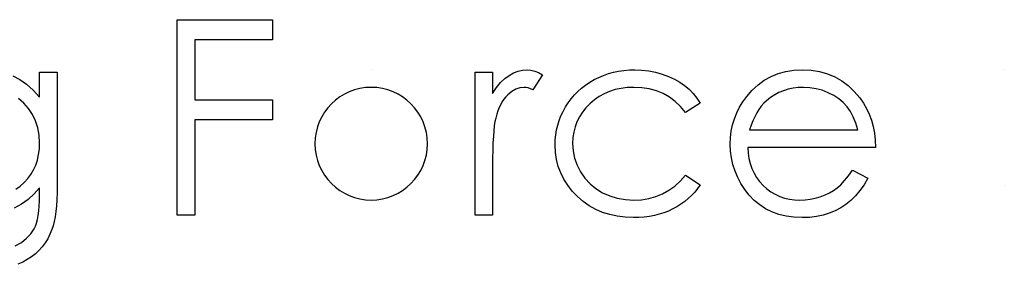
# Model space of a CAD drawing. Header units: inches. Extents: x 7.3 to 43.3, y -43.5 to -20.4.
# Tile 96 of 136: x 36.907 to 37.602, y -37.849 to -37.676. Entities that reach past the tile are written whole.
import ezdxf

# ---------------------------------------------------------------- set-up
doc = ezdxf.new("R2010")
doc.units = ezdxf.units.IN
doc.header["$LTSCALE"] = 0.5
doc.header["$MEASUREMENT"] = 0

msp = doc.modelspace()

# ---------------------------------------------------------------- linework, layer by layer
at = {"color": 7, "linetype": 'Continuous'}
for p, q in [((37.01825, -37.67626), (37.08538, -37.67626)), ((37.01825, -37.81405), (37.01825, -37.67626)), ((37.08538, -37.67626), (37.08538, -37.67626)), ((37.08538, -37.67626), (37.08538, -37.69039)), ((37.08538, -37.69039), (37.03061, -37.69039)), ((37.03061, -37.69039), (37.03061, -37.69039)), ((37.03061, -37.69039), (37.03061, -37.73279)), ((37.08538, -37.69039), (37.08538, -37.69039)), ((36.92108, -37.71336), (36.93345, -37.71336)), ((36.92108, -37.73097), (36.92108, -37.71336)), ((36.93345, -37.71336), (36.93345, -37.71336)), ((36.93345, -37.71336), (36.93345, -37.79327)), ((37.15521, -37.71159), (37.15521, -37.71159)), ((37.22847, -37.71336), (37.24084, -37.71336)), ((37.22847, -37.81405), (37.22847, -37.71336)), ((37.24084, -37.71336), (37.24084, -37.71336)), ((37.24084, -37.71336), (37.24084, -37.72818)), ((37.24951, -37.71777), (37.25254, -37.71551)), ((37.25254, -37.71551), (37.25566, -37.7138)), ((37.25566, -37.7138), (37.25887, -37.71256)), ((37.25887, -37.71256), (37.26209, -37.71184)), ((37.26209, -37.71184), (37.26541, -37.71159)), ((37.26541, -37.71159), (37.26541, -37.71159)), ((37.26541, -37.71159), (37.26797, -37.71181)), ((37.26797, -37.71181), (37.27062, -37.71244)), ((37.27617, -37.71504), (37.26938, -37.72575)), ((37.27062, -37.71244), (37.27336, -37.71352)), ((37.27336, -37.71352), (37.27617, -37.71504)), ((37.27617, -37.71504), (37.27617, -37.71504)), ((37.31584, -37.71689), (37.31921, -37.71548)), ((37.31921, -37.71548), (37.32266, -37.71429)), ((37.32266, -37.71429), (37.32622, -37.71333)), ((37.32622, -37.71333), (37.32986, -37.71256)), ((37.32986, -37.71256), (37.33359, -37.71203)), ((37.33359, -37.71203), (37.33742, -37.7117)), ((37.33742, -37.7117), (37.34137, -37.71159)), ((37.34137, -37.71159), (37.34137, -37.71159)), ((37.34137, -37.71159), (37.34631, -37.71178)), ((37.34631, -37.71178), (37.3512, -37.71236)), ((37.3512, -37.71236), (37.35597, -37.7133)), ((37.35597, -37.7133), (37.36067, -37.71465)), ((37.36067, -37.71465), (37.36514, -37.71631)), ((37.43746, -37.71628), (37.44254, -37.71424)), ((37.44254, -37.71424), (37.44792, -37.71275)), ((37.44792, -37.71275), (37.45361, -37.71189)), ((37.45361, -37.71189), (37.45962, -37.71159)), ((37.45962, -37.71159), (37.45962, -37.71159)), ((37.45962, -37.71159), (37.46581, -37.71189)), ((37.46581, -37.71189), (37.47169, -37.71283)), ((37.47169, -37.71283), (37.47723, -37.71438)), ((37.47723, -37.71438), (37.48245, -37.71653)), ((36.90226, -37.71587), (36.90709, -37.71841)), ((36.90709, -37.71841), (36.91186, -37.72177)), ((36.91186, -37.72177), (36.9165, -37.72597)), ((37.24366, -37.72409), (37.24655, -37.72062)), ((37.24655, -37.72062), (37.24951, -37.71777)), ((37.30369, -37.72448), (37.30648, -37.72233)), ((37.30648, -37.72233), (37.30946, -37.72034)), ((37.30946, -37.72034), (37.31258, -37.71852)), ((37.31258, -37.71852), (37.31584, -37.71689)), ((37.36514, -37.71631), (37.36928, -37.71819)), ((37.36928, -37.71819), (37.37303, -37.72031)), ((37.37303, -37.72031), (37.37645, -37.72266)), ((37.4241, -37.72597), (37.42824, -37.72213)), ((37.42824, -37.72213), (37.43268, -37.71893)), ((37.43268, -37.71893), (37.43746, -37.71628)), ((37.48245, -37.71653), (37.48736, -37.71932)), ((37.48736, -37.71932), (37.49195, -37.72274)), ((36.9165, -37.72597), (36.92108, -37.73097)), ((37.24084, -37.72818), (37.24366, -37.72409)), ((37.24084, -37.72818), (37.24084, -37.72818)), ((37.25152, -37.72926), (37.25017, -37.73066)), ((37.25434, -37.72694), (37.25152, -37.72926)), ((37.25718, -37.72528), (37.25434, -37.72694)), ((37.26011, -37.72429), (37.25718, -37.72528)), ((37.26306, -37.72396), (37.26011, -37.72429)), ((37.26441, -37.72407), (37.26306, -37.72396)), ((37.26306, -37.72396), (37.26306, -37.72396)), ((37.26593, -37.7244), (37.26441, -37.72407)), ((37.26759, -37.72498), (37.26593, -37.7244)), ((37.26938, -37.72575), (37.26759, -37.72498)), ((37.26938, -37.72575), (37.26938, -37.72575)), ((37.29638, -37.73196), (37.29864, -37.72928)), ((37.29864, -37.72928), (37.3011, -37.7268)), ((37.3011, -37.7268), (37.30369, -37.72448)), ((37.31973, -37.72845), (37.31617, -37.73044)), ((37.32348, -37.72683), (37.31973, -37.72845)), ((37.32743, -37.72558), (37.32348, -37.72683)), ((37.33157, -37.72467), (37.32743, -37.72558)), ((37.33593, -37.72415), (37.33157, -37.72467)), ((37.34046, -37.72396), (37.33593, -37.72415)), ((37.34612, -37.72423), (37.34046, -37.72396)), ((37.34046, -37.72396), (37.34046, -37.72396)), ((37.35145, -37.72506), (37.34612, -37.72423)), ((37.3565, -37.72644), (37.35145, -37.72506)), ((37.36125, -37.72837), (37.3565, -37.72644)), ((37.36566, -37.73086), (37.36125, -37.72837)), ((37.37645, -37.72266), (37.37957, -37.72528)), ((37.37957, -37.72528), (37.38244, -37.72823)), ((37.38244, -37.72823), (37.38509, -37.73155)), ((37.42026, -37.73036), (37.4241, -37.72597)), ((37.44, -37.72926), (37.4371, -37.73119)), ((37.44303, -37.72765), (37.44, -37.72926)), ((37.44624, -37.7263), (37.44303, -37.72765)), ((37.44952, -37.72528), (37.44624, -37.7263)), ((37.45297, -37.72454), (37.44952, -37.72528)), ((37.45656, -37.72409), (37.45297, -37.72454)), ((37.46026, -37.72396), (37.45656, -37.72409)), ((37.46479, -37.72418), (37.46026, -37.72396)), ((37.46026, -37.72396), (37.46026, -37.72396)), ((37.4692, -37.72489), (37.46479, -37.72418)), ((37.47354, -37.72605), (37.4692, -37.72489)), ((37.47773, -37.72771), (37.47354, -37.72605)), ((37.48168, -37.72972), (37.47773, -37.72771)), ((37.49195, -37.72274), (37.49623, -37.72677)), ((37.49623, -37.72677), (37.50017, -37.73141)), ((36.91004, -37.73513), (36.90626, -37.73188)), ((36.91333, -37.73886), (36.91004, -37.73513)), ((36.92108, -37.73097), (36.92108, -37.73097)), ((37.03061, -37.73279), (37.03061, -37.73279)), ((37.03061, -37.73279), (37.08538, -37.73279)), ((37.08538, -37.73279), (37.08538, -37.73279)), ((37.08538, -37.73279), (37.08538, -37.74692)), ((37.24664, -37.73599), (37.24562, -37.73814)), ((37.24774, -37.73403), (37.24664, -37.73599)), ((37.2489, -37.73226), (37.24774, -37.73403)), ((37.25017, -37.73066), (37.2489, -37.73226)), ((37.29235, -37.73778), (37.29428, -37.73478)), ((37.29428, -37.73478), (37.29638, -37.73196)), ((37.30963, -37.73547), (37.30676, -37.73842)), ((37.3128, -37.73276), (37.30963, -37.73547)), ((37.31617, -37.73044), (37.3128, -37.73276)), ((37.36977, -37.73389), (37.36566, -37.73086)), ((37.37361, -37.73748), (37.36977, -37.73389)), ((37.38747, -37.73519), (37.37712, -37.74162)), ((37.38509, -37.73155), (37.38747, -37.73519)), ((37.41518, -37.73801), (37.41756, -37.73411)), ((37.41756, -37.73411), (37.42026, -37.73036)), ((37.42026, -37.73036), (37.42026, -37.73036)), ((37.43238, -37.73522), (37.43058, -37.73726)), ((37.43431, -37.7334), (37.43238, -37.73522)), ((37.4371, -37.73119), (37.43431, -37.7334)), ((37.43431, -37.7334), (37.43431, -37.7334)), ((37.48521, -37.73204), (37.48168, -37.72972)), ((37.48836, -37.73467), (37.48521, -37.73204)), ((37.49106, -37.73759), (37.48836, -37.73467)), ((37.50017, -37.73141), (37.50017, -37.73141)), ((37.50017, -37.73141), (37.50271, -37.73502)), ((37.50271, -37.73502), (37.50489, -37.73883)), ((36.91609, -37.74306), (36.91333, -37.73886)), ((36.91827, -37.74761), (36.91609, -37.74306)), ((37.24382, -37.74297), (37.24305, -37.74565)), ((37.24468, -37.74046), (37.24382, -37.74297)), ((37.24562, -37.73814), (37.24468, -37.74046)), ((37.28915, -37.74408), (37.29064, -37.7409)), ((37.29064, -37.7409), (37.29235, -37.73778)), ((37.30427, -37.74154), (37.30215, -37.7448)), ((37.30676, -37.73842), (37.30427, -37.74154)), ((37.37712, -37.74162), (37.37361, -37.73748)), ((37.37712, -37.74162), (37.37712, -37.74162)), ((37.41157, -37.74615), (37.41319, -37.74201)), ((37.41319, -37.74201), (37.41518, -37.73801)), ((37.42736, -37.74195), (37.42592, -37.74466)), ((37.4289, -37.7395), (37.42736, -37.74195)), ((37.43058, -37.73726), (37.4289, -37.7395)), ((37.49344, -37.7409), (37.49106, -37.73759)), ((37.49551, -37.74474), (37.49344, -37.7409)), ((37.50489, -37.73883), (37.50677, -37.74289)), ((37.50677, -37.74289), (37.50829, -37.74714)), ((36.91984, -37.7525), (36.91827, -37.74761)), ((37.08538, -37.74692), (37.03061, -37.74692)), ((37.03061, -37.74692), (37.03061, -37.74692)), ((37.03061, -37.74692), (37.03061, -37.81405)), ((37.08538, -37.74692), (37.08538, -37.74692)), ((37.24252, -37.74805), (37.24208, -37.75101)), ((37.24305, -37.74565), (37.24252, -37.74805)), ((37.24305, -37.74565), (37.24305, -37.74565)), ((37.28685, -37.75065), (37.28788, -37.74734)), ((37.28788, -37.74734), (37.28915, -37.74408)), ((37.30044, -37.74822), (37.29908, -37.75178)), ((37.30215, -37.7448), (37.30044, -37.74822)), ((37.4103, -37.75043), (37.41157, -37.74615)), ((37.42459, -37.74756), (37.42341, -37.75065)), ((37.42592, -37.74466), (37.42459, -37.74756)), ((37.4973, -37.7491), (37.49551, -37.74474)), ((37.49876, -37.75399), (37.4973, -37.7491)), ((37.50829, -37.74714), (37.5095, -37.75161)), ((36.92078, -37.75766), (36.91984, -37.7525)), ((37.2417, -37.75451), (37.24139, -37.75857)), ((37.24208, -37.75101), (37.2417, -37.75451)), ((37.28547, -37.75747), (37.28603, -37.75402)), ((37.28603, -37.75402), (37.28685, -37.75065)), ((37.29814, -37.75551), (37.29756, -37.7594)), ((37.29908, -37.75178), (37.29814, -37.75551)), ((37.40886, -37.75934), (37.40939, -37.75482)), ((37.40939, -37.75482), (37.4103, -37.75043)), ((37.42341, -37.75065), (37.42233, -37.75399)), ((37.42233, -37.75399), (37.42233, -37.75399)), ((37.42233, -37.75399), (37.49876, -37.75399)), ((37.5095, -37.75161), (37.51039, -37.75631)), ((37.51039, -37.75631), (37.51091, -37.76122)), ((36.92108, -37.76315), (36.92078, -37.75766)), ((36.92092, -37.76738), (36.92108, -37.76315)), ((36.92108, -37.76315), (36.92108, -37.76315)), ((37.24114, -37.76315), (37.24098, -37.76829)), ((37.24139, -37.75857), (37.24114, -37.76315)), ((37.28501, -37.76453), (37.28512, -37.76097)), ((37.28512, -37.76097), (37.28547, -37.75747)), ((37.29756, -37.7594), (37.29737, -37.76343)), ((37.29737, -37.76343), (37.29737, -37.76343)), ((37.29737, -37.76343), (37.29773, -37.7687)), ((37.40867, -37.76398), (37.40886, -37.75934)), ((37.40889, -37.76892), (37.40867, -37.76398)), ((37.40867, -37.76398), (37.40867, -37.76398)), ((37.51091, -37.76122), (37.51113, -37.76635)), ((36.92039, -37.77138), (36.92092, -37.76738)), ((37.24098, -37.76829), (37.24087, -37.77397)), ((37.28525, -37.76978), (37.28501, -37.76453)), ((37.28501, -37.76453), (37.28501, -37.76453)), ((37.286, -37.77483), (37.28525, -37.76978)), ((37.29773, -37.7687), (37.29878, -37.77381)), ((37.4095, -37.77375), (37.40889, -37.76892)), ((37.51113, -37.76635), (37.42103, -37.76635)), ((37.42103, -37.76635), (37.42103, -37.76635)), ((37.42103, -37.76635), (37.42128, -37.77033)), ((37.42128, -37.77033), (37.42183, -37.77414)), ((37.51113, -37.76635), (37.51113, -37.76635)), ((36.91838, -37.77878), (36.91957, -37.77519)), ((36.91957, -37.77519), (36.92039, -37.77138)), ((37.24087, -37.77397), (37.24084, -37.78021)), ((37.28721, -37.77966), (37.286, -37.77483)), ((37.29878, -37.77381), (37.30055, -37.77878)), ((37.41054, -37.77842), (37.4095, -37.77375)), ((37.42183, -37.77414), (37.42272, -37.77775)), ((37.42272, -37.77775), (37.42393, -37.78118)), ((36.91496, -37.78532), (36.91683, -37.78214)), ((36.91683, -37.78214), (36.91838, -37.77878)), ((37.24084, -37.78021), (37.24084, -37.78021)), ((37.24084, -37.78021), (37.24084, -37.81405)), ((37.28895, -37.78432), (37.28721, -37.77966)), ((37.29116, -37.78877), (37.28895, -37.78432)), ((37.30055, -37.77878), (37.303, -37.78358)), ((37.303, -37.78358), (37.30609, -37.78802)), ((37.41204, -37.78297), (37.41054, -37.77842)), ((37.41391, -37.78742), (37.41204, -37.78297)), ((37.42393, -37.78118), (37.42542, -37.78441)), ((37.42542, -37.78441), (37.42724, -37.78747)), ((37.49203, -37.78631), (37.49484, -37.78225)), ((37.49484, -37.78225), (37.50583, -37.78802)), ((36.90739, -37.79354), (36.91021, -37.79106)), ((36.91021, -37.79106), (36.91275, -37.7883)), ((36.91275, -37.7883), (36.91496, -37.78532)), ((37.29387, -37.79299), (37.29116, -37.78877)), ((37.30609, -37.78802), (37.30971, -37.79197)), ((37.30971, -37.79197), (37.31382, -37.79536)), ((37.3695, -37.79352), (37.37345, -37.78993)), ((37.37345, -37.78993), (37.37712, -37.78579)), ((37.37712, -37.78579), (37.37712, -37.78579)), ((37.37712, -37.78579), (37.38747, -37.79258)), ((37.4162, -37.79172), (37.41391, -37.78742)), ((37.41894, -37.79589), (37.4162, -37.79172)), ((37.42724, -37.78747), (37.4294, -37.79034)), ((37.4294, -37.79034), (37.43185, -37.79305)), ((37.48667, -37.7926), (37.4893, -37.78973)), ((37.4893, -37.78973), (37.49203, -37.78631)), ((37.50583, -37.78802), (37.50313, -37.79263)), ((37.50583, -37.78802), (37.50583, -37.78802)), ((36.90433, -37.7957), (36.90739, -37.79354)), ((36.92108, -37.79476), (36.91722, -37.79915)), ((36.92108, -37.79997), (36.92108, -37.79476)), ((36.92108, -37.79476), (36.92108, -37.79476)), ((36.9334, -37.79837), (36.93323, -37.80312)), ((36.93345, -37.79327), (36.9334, -37.79837)), ((36.93345, -37.79327), (36.93345, -37.79327)), ((37.29704, -37.79705), (37.29387, -37.79299)), ((37.30074, -37.80089), (37.29704, -37.79705)), ((37.31382, -37.79536), (37.31849, -37.79824)), ((37.31849, -37.79824), (37.32357, -37.80053)), ((37.36089, -37.79904), (37.36533, -37.79655)), ((37.36533, -37.79655), (37.3695, -37.79352)), ((37.38355, -37.79779), (37.38134, -37.80017)), ((37.38559, -37.79525), (37.38355, -37.79779)), ((37.38747, -37.79258), (37.38559, -37.79525)), ((37.38747, -37.79258), (37.38747, -37.79258)), ((37.42208, -37.79992), (37.41894, -37.79589)), ((37.43185, -37.79305), (37.43456, -37.79548)), ((37.43456, -37.79548), (37.4374, -37.7976)), ((37.4374, -37.7976), (37.44041, -37.79939)), ((37.47561, -37.79984), (37.47872, -37.79835)), ((37.47872, -37.79835), (37.48157, -37.79669)), ((37.48157, -37.79669), (37.48416, -37.79484)), ((37.48416, -37.79484), (37.48667, -37.7926)), ((37.50023, -37.79677), (37.49714, -37.80047)), ((37.50313, -37.79263), (37.50023, -37.79677)), ((36.91297, -37.80301), (36.9083, -37.80632)), ((36.91722, -37.79915), (36.91297, -37.80301)), ((36.92084, -37.8077), (36.92103, -37.80398)), ((36.92103, -37.80398), (36.92108, -37.79997)), ((36.92108, -37.79997), (36.92108, -37.79997)), ((36.93323, -37.80312), (36.93293, -37.80751)), ((37.3048, -37.80439), (37.30074, -37.80089)), ((37.3091, -37.80743), (37.3048, -37.80439)), ((37.32357, -37.80053), (37.32892, -37.80216)), ((37.32892, -37.80216), (37.33458, -37.80312)), ((37.33458, -37.80312), (37.34054, -37.80345)), ((37.34054, -37.80345), (37.34601, -37.80318)), ((37.34054, -37.80345), (37.34054, -37.80345)), ((37.34601, -37.80318), (37.35123, -37.80235)), ((37.35123, -37.80235), (37.35617, -37.80097)), ((37.35617, -37.80097), (37.36089, -37.79904)), ((37.37651, -37.80445), (37.37383, -37.80635)), ((37.37899, -37.80238), (37.37651, -37.80445)), ((37.38134, -37.80017), (37.37899, -37.80238)), ((37.42559, -37.80365), (37.42208, -37.79992)), ((37.42945, -37.80688), (37.42559, -37.80365)), ((37.44041, -37.79939), (37.44359, -37.80086)), ((37.44359, -37.80086), (37.4469, -37.80199)), ((37.4469, -37.80199), (37.45038, -37.80279)), ((37.45038, -37.80279), (37.45399, -37.80329)), ((37.45399, -37.80329), (37.45777, -37.80345)), ((37.45777, -37.80345), (37.46147, -37.80331)), ((37.45777, -37.80345), (37.45777, -37.80345)), ((37.46147, -37.80331), (37.46509, -37.80287)), ((37.46509, -37.80287), (37.46868, -37.80213)), ((37.46868, -37.80213), (37.47221, -37.80111)), ((37.47221, -37.80111), (37.47561, -37.79984)), ((37.49382, -37.80367), (37.49032, -37.80646)), ((37.49714, -37.80047), (37.49382, -37.80367)), ((36.9083, -37.80632), (36.90323, -37.80908)), ((36.92009, -37.81425), (36.92053, -37.81113)), ((36.92053, -37.81113), (36.92084, -37.8077)), ((36.93254, -37.81154), (36.93202, -37.81524)), ((36.93293, -37.80751), (36.93254, -37.81154)), ((37.31369, -37.80999), (37.3091, -37.80743)), ((37.31852, -37.81209), (37.31369, -37.80999)), ((37.32359, -37.81372), (37.31852, -37.81209)), ((37.36177, -37.8124), (37.35849, -37.81344)), ((37.36497, -37.81115), (37.36177, -37.8124)), ((37.36806, -37.80972), (37.36497, -37.81115)), ((37.37102, -37.80812), (37.36806, -37.80972)), ((37.37383, -37.80635), (37.37102, -37.80812)), ((37.43362, -37.80961), (37.42945, -37.80688)), ((37.43809, -37.81184), (37.43362, -37.80961)), ((37.44292, -37.81358), (37.43809, -37.81184)), ((37.47853, -37.81273), (37.47414, -37.81408)), ((37.48267, -37.81099), (37.47853, -37.81273)), ((37.48662, -37.80889), (37.48267, -37.81099)), ((37.49032, -37.80646), (37.48662, -37.80889)), ((36.91808, -37.82186), (36.91888, -37.81963)), ((36.91888, -37.81963), (36.91954, -37.81709)), ((36.91954, -37.81709), (36.92009, -37.81425)), ((36.93138, -37.81855), (36.93064, -37.82153)), ((36.93202, -37.81524), (36.93138, -37.81855)), ((37.03061, -37.81405), (37.01825, -37.81405)), ((37.01825, -37.81405), (37.01825, -37.81405)), ((37.03061, -37.81405), (37.03061, -37.81405)), ((37.24084, -37.81405), (37.22847, -37.81405)), ((37.22847, -37.81405), (37.22847, -37.81405)), ((37.24084, -37.81405), (37.24084, -37.81405)), ((37.32892, -37.81488), (37.32359, -37.81372)), ((37.3345, -37.8156), (37.32892, -37.81488)), ((37.34035, -37.81582), (37.3345, -37.8156)), ((37.34419, -37.81574), (37.34035, -37.81582)), ((37.34035, -37.81582), (37.34035, -37.81582)), ((37.34791, -37.81543), (37.34419, -37.81574)), ((37.35156, -37.81496), (37.34791, -37.81543)), ((37.35506, -37.8143), (37.35156, -37.81496)), ((37.35849, -37.81344), (37.35506, -37.8143)), ((37.44806, -37.81483), (37.44292, -37.81358)), ((37.45352, -37.81557), (37.44806, -37.81483)), ((37.45932, -37.81582), (37.45352, -37.81557)), ((37.46454, -37.81563), (37.45932, -37.81582)), ((37.45932, -37.81582), (37.45932, -37.81582)), ((37.46948, -37.81505), (37.46454, -37.81563)), ((37.47414, -37.81408), (37.46948, -37.81505)), ((36.91482, -37.82727), (36.91714, -37.82382)), ((36.91714, -37.82382), (36.91808, -37.82186)), ((36.92978, -37.82416), (36.9284, -37.82752)), ((36.93064, -37.82153), (36.92978, -37.82416)), ((36.92978, -37.82416), (36.92978, -37.82416)), ((36.90392, -37.8358), (36.90822, -37.83326)), ((36.90822, -37.83326), (36.91186, -37.83042)), ((36.91186, -37.83042), (36.91482, -37.82727)), ((36.92498, -37.83362), (36.92291, -37.83638)), ((36.9268, -37.83067), (36.92498, -37.83362)), ((36.9284, -37.82752), (36.9268, -37.83067)), ((36.92059, -37.83895), (36.91808, -37.84132)), ((36.92291, -37.83638), (36.92059, -37.83895)), ((36.90913, -37.8472), (36.90579, -37.84872)), ((36.91231, -37.84546), (36.90913, -37.8472)), ((36.91532, -37.8435), (36.91231, -37.84546)), ((36.91808, -37.84132), (36.91532, -37.8435))]:
    msp.add_line(p, q, dxfattribs=at)
for centre, radius, start, end in [((37.60211, -37.72307), 0.01148, 89.99693, 90.00307), ((37.15516, -37.7637), 0.03974, 90.00018, 89.99982), ((37.60211, -37.80434), 0.01148, 89.99693, 90.00307)]:
    msp.add_arc(centre, radius, start, end, dxfattribs=at)

doc.saveas('drawing.dxf')
